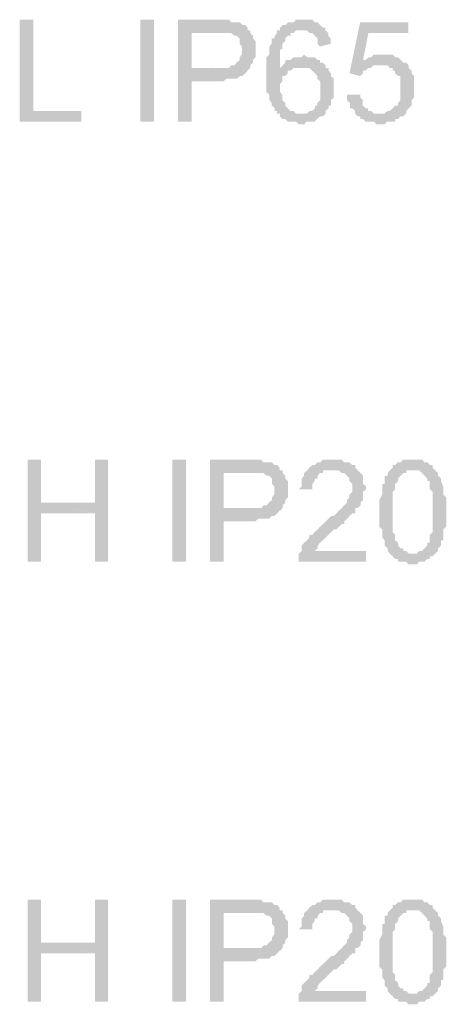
# Model space of a CAD drawing. Header units: millimetres. Extents: x -523 to 1404227, y -783705 to 1038705.
# Tile 203 of 256: x 405559 to 406232, y 249048 to 250601. Entities that reach past the tile are written whole.
import ezdxf

# ---------------------------------------------------------------- set-up
doc = ezdxf.new("R2010")
doc.units = ezdxf.units.MM
doc.linetypes.add('ACAD_ISO08W100', pattern=[36, 24, -3, 6, -3])
doc.layers.add('!!ELEKTRYKA', color=7, linetype='Continuous')

msp = doc.modelspace()

# ---------------------------------------------------------------- hatches: boundary and pattern name
at = {"layer": '!!ELEKTRYKA', "linetype": 'ACAD_ISO08W100'}
for points in [[(405580.36, 250601.11), (405558.91, 250601.11), (405558.91, 250440.22), (405655.91, 250440.22), (405655.91, 250457.19), (405580.36, 250457.19)], [(405868.31, 250601.12), (405808.71, 250601.12), (405808.71, 250440.21), (405830.13, 250440.21), (405830.13, 250503.72), (405872.03, 250503.72), (405876.69, 250503.72), (405880.41, 250503.72), (405885.07, 250507.91), (405888.79, 250507.91), (405893.45, 250507.91), (405897.17, 250507.91), (405901.83, 250507.91), (405906.48, 250512.19), (405910.21, 250512.19), (405914.86, 250516.38), (405914.86, 250516.38), (405918.59, 250520.67), (405918.59, 250520.67), (405830.13, 250524.86), (405830.13, 250579.89), (405872.03, 250579.89), (405923.24, 250584.17), (405918.59, 250584.17), (405918.59, 250588.36), (405914.86, 250592.65), (405910.21, 250592.65), (405906.48, 250596.84), (405901.83, 250596.84), (405897.17, 250596.84), (405893.45, 250596.84), (405893.45, 250596.84), (405888.79, 250601.12), (405885.07, 250601.12), (405880.41, 250601.12), (405876.69, 250601.12)], [(406007.63, 250601.13), (406002.98, 250601.13), (405999.26, 250601.13), (405994.61, 250601.13), (405990.89, 250596.85), (405986.24, 250596.85), (405982.51, 250596.85), (405977.86, 250592.67), (405974.14, 250592.67), (405969.49, 250588.39), (405969.49, 250584.2), (406002.98, 250584.2), (406002.98, 250584.2), (406007.63, 250584.2), (406012.28, 250584.2), (406016, 250579.93), (406020.65, 250579.93), (406024.37, 250575.74), (406024.37, 250575.74), (406029.02, 250571.46), (406029.02, 250567.27), (406029.02, 250563), (406032.74, 250558.81), (406049.49, 250563), (406049.49, 250563), (406049.49, 250567.27), (406049.49, 250571.46), (406045.77, 250575.74), (406045.77, 250579.93), (406041.12, 250584.2), (406041.12, 250588.39), (406037.4, 250588.39), (406032.74, 250592.67), (406032.74, 250592.67), (406029.02, 250596.85), (406024.37, 250596.85), (406020.65, 250601.13), (406016, 250601.13), (406012.28, 250601.13)], [(405922.52, 250584.24), (405871.31, 250580.05), (405871.31, 250580.05), (405880.62, 250580.05), (405884.34, 250580.05), (405889, 250580.05), (405889, 250580.05), (405892.72, 250580.05), (405897.38, 250575.76), (405901.1, 250575.76), (405905.76, 250571.57), (405905.76, 250571.57), (405905.76, 250567.29), (405905.76, 250563.1), (405909.48, 250558.82), (405909.48, 250554.63), (405909.48, 250550.35), (405909.48, 250546.16), (405905.76, 250541.87), (405905.76, 250537.68), (405901.1, 250533.4), (405901.1, 250533.4), (405897.38, 250529.21), (405892.72, 250529.21), (405889, 250524.93), (405884.34, 250524.93), (405880.62, 250524.93), (405875.96, 250524.93), (405871.31, 250524.93), (405829.41, 250524.93), (405917.86, 250520.74), (405922.52, 250524.93), (405922.52, 250529.21), (405927.17, 250533.4), (405927.17, 250537.68), (405930.9, 250541.87), (405930.9, 250546.16), (405930.9, 250550.35), (405930.9, 250554.63), (405930.9, 250554.63), (405930.9, 250558.82), (405930.9, 250563.1), (405930.9, 250567.29), (405927.17, 250571.57), (405927.17, 250575.76), (405922.52, 250580.05)], [(405969.5, 250584.18), (405964.85, 250584.18), (405964.85, 250584.18), (405964.85, 250579.99), (405961.12, 250575.71), (405961.12, 250571.52), (405956.47, 250571.52), (405956.47, 250567.24), (405956.47, 250563.06), (405952.75, 250558.78), (405952.75, 250554.59), (405952.75, 250550.31), (405952.75, 250546.13), (405948.1, 250541.85), (405948.1, 250537.66), (405948.1, 250533.38), (405948.1, 250524.92), (405948.1, 250520.73), (405948.1, 250516.45), (405948.1, 250512.26), (405948.1, 250507.98), (405948.1, 250503.8), (405948.1, 250499.52), (405948.1, 250491.05), (405948.1, 250486.87), (405952.75, 250482.59), (405952.75, 250478.4), (405952.75, 250474.12), (405956.47, 250469.93), (405956.47, 250465.65), (405956.47, 250465.65), (405961.12, 250461.47), (405961.12, 250457.19), (405964.85, 250457.19), (405964.85, 250453), (405969.5, 250453), (405969.5, 250448.72), (405973.22, 250444.54), (405977.87, 250444.54), (405981.59, 250440.26), (405986.24, 250440.26), (405990.9, 250440.26), (405994.62, 250440.26), (405999.27, 250436.07), (406002.99, 250436.07), (406002.99, 250436.07), (406007.64, 250436.07), (406011.36, 250440.26), (406016.01, 250440.26), (406019.74, 250440.26), (406024.39, 250440.26), (406028.11, 250444.54), (406028.11, 250444.54), (406032.76, 250448.72), (406037.41, 250448.72), (406041.13, 250453), (406002.99, 250453), (405999.27, 250453), (405994.62, 250453), (405990.9, 250457.19), (405986.24, 250457.19), (405986.24, 250457.19), (405981.59, 250461.47), (405977.87, 250465.65), (405977.87, 250469.93), (405973.22, 250474.12), (405973.22, 250474.12), (405973.22, 250478.4), (405973.22, 250482.59), (405969.5, 250486.87), (405969.5, 250491.05), (405969.5, 250495.33), (405969.5, 250499.52), (405973.22, 250503.8), (405973.22, 250507.98), (405973.22, 250512.26), (405977.87, 250512.26), (405981.59, 250516.45), (405981.59, 250520.73), (405986.24, 250520.73), (405969.5, 250520.73), (405969.5, 250524.92), (405969.5, 250529.19), (405969.5, 250537.66), (405969.5, 250541.85), (405969.5, 250546.13), (405969.5, 250550.31), (405969.5, 250554.59), (405973.22, 250554.59), (405973.22, 250558.78), (405973.22, 250563.06), (405977.87, 250567.24), (405977.87, 250571.52), (405981.59, 250575.71), (405986.24, 250575.71), (405986.24, 250579.99), (405990.9, 250579.99), (405994.62, 250584.18), (405999.27, 250584.18), (406002.99, 250584.18)], [(406172.16, 250596.94), (406095.94, 250596.94), (406079.21, 250516.54), (406095.94, 250512.26), (406100.59, 250516.54), (406100.59, 250520.72), (406104.31, 250520.72), (406108.95, 250525), (406108.95, 250525), (406112.67, 250525), (406117.32, 250529.18), (406121.97, 250529.18), (406125.69, 250529.18), (406168.44, 250533.46), (406163.8, 250533.46), (406100.59, 250537.64), (406108.95, 250580.03), (406172.16, 250580.03)], [(406007.63, 250546.07), (406007.63, 250546.07), (406002.98, 250541.88), (405999.26, 250541.88), (405994.61, 250541.88), (405990.89, 250541.88), (405986.24, 250537.6), (405982.51, 250537.6), (405977.86, 250537.6), (405977.86, 250533.32), (405974.14, 250529.14), (405969.49, 250524.86), (405969.49, 250520.67), (405986.24, 250520.67), (405990.89, 250524.86), (405994.61, 250524.86), (405999.26, 250524.86), (406002.98, 250524.86), (406041.12, 250529.14), (406037.4, 250533.32), (406032.74, 250533.32), (406032.74, 250537.6), (406029.02, 250537.6), (406024.37, 250541.88), (406020.65, 250541.88), (406016, 250541.88), (406012.28, 250541.88)], [(406130.34, 250546.12), (406130.34, 250546.12), (406125.7, 250546.12), (406121.98, 250546.12), (406117.33, 250546.12), (406113.61, 250541.85), (406108.97, 250541.85), (406105.25, 250537.67), (406100.6, 250537.67), (406163.8, 250533.39), (406160.08, 250537.67), (406155.44, 250541.85), (406155.44, 250541.85), (406151.72, 250541.85), (406147.07, 250546.12), (406143.35, 250546.12), (406138.71, 250546.12)], [(406041.43, 250529.12), (406003.3, 250524.93), (406007.95, 250524.93), (406011.67, 250524.93), (406016.32, 250524.93), (406020.04, 250520.65), (406020.04, 250520.65), (406024.69, 250516.47), (406024.69, 250516.47), (406028.41, 250512.19), (406028.41, 250508), (406033.06, 250503.73), (406033.06, 250499.54), (406033.06, 250495.26), (406033.06, 250491.08), (406033.06, 250486.8), (406033.06, 250482.62), (406033.06, 250478.34), (406033.06, 250474.15), (406028.41, 250469.88), (406028.41, 250465.6), (406024.69, 250465.6), (406024.69, 250461.41), (406020.04, 250457.14), (406016.32, 250457.14), (406011.67, 250452.95), (406007.95, 250452.95), (406003.3, 250452.95), (406041.43, 250452.95), (406041.43, 250457.14), (406046.08, 250461.41), (406046.08, 250465.6), (406049.8, 250465.6), (406049.8, 250469.88), (406049.8, 250474.15), (406054.45, 250478.34), (406054.45, 250482.62), (406054.45, 250486.8), (406054.45, 250491.08), (406054.45, 250495.26), (406054.45, 250499.54), (406054.45, 250503.73), (406054.45, 250508), (406049.8, 250512.19), (406049.8, 250516.47), (406046.08, 250520.65), (406046.08, 250524.93), (406041.43, 250524.93)], [(406168.88, 250533.34), (406126.13, 250529.16), (406130.78, 250529.16), (406134.5, 250529.16), (406139.14, 250529.16), (406142.86, 250524.88), (406147.51, 250524.88), (406147.51, 250520.7), (406151.22, 250520.7), (406151.22, 250516.43), (406155.87, 250512.24), (406159.59, 250512.24), (406159.59, 250507.97), (406159.59, 250503.7), (406159.59, 250499.51), (406159.59, 250491.06), (406159.59, 250491.06), (406159.59, 250486.78), (406159.59, 250482.6), (406159.59, 250478.33), (406159.59, 250474.05), (406155.87, 250469.87), (406155.87, 250465.6), (406151.22, 250465.6), (406151.22, 250465.6), (406147.51, 250461.42), (406142.86, 250457.14), (406139.14, 250457.14), (406134.5, 250452.96), (406130.78, 250452.96), (406126.13, 250452.96), (406168.88, 250452.96), (406168.88, 250457.14), (406168.88, 250457.14), (406172.6, 250461.42), (406177.24, 250465.6), (406177.24, 250469.87), (406177.24, 250474.05), (406180.96, 250478.33), (406180.96, 250482.6), (406180.96, 250486.78), (406180.96, 250491.06), (406180.96, 250495.24), (406180.96, 250495.24), (406180.96, 250499.51), (406180.96, 250503.7), (406180.96, 250507.97), (406180.96, 250512.24), (406177.24, 250516.43), (406177.24, 250520.7), (406172.6, 250524.88), (406172.6, 250529.16)], [(406096.45, 250482.6), (406075.07, 250482.6), (406075.07, 250478.42), (406075.07, 250474.14), (406079.72, 250469.96), (406079.72, 250465.68), (406079.72, 250461.41), (406083.44, 250461.41), (406088.08, 250457.22), (406088.08, 250452.95), (406091.8, 250448.76), (406096.45, 250448.76), (406096.45, 250444.49), (406100.17, 250444.49), (406104.82, 250440.31), (406108.53, 250440.31), (406113.18, 250440.31), (406117.83, 250440.31), (406121.55, 250436.03), (406126.19, 250436.03), (406126.19, 250436.03), (406134.56, 250436.03), (406138.28, 250440.31), (406142.93, 250440.31), (406146.64, 250440.31), (406151.29, 250440.31), (406151.29, 250444.49), (406155.94, 250444.49), (406159.66, 250448.76), (406164.31, 250448.76), (406168.02, 250452.95), (406126.19, 250452.95), (406126.19, 250452.95), (406121.55, 250452.95), (406117.83, 250452.95), (406113.18, 250457.22), (406108.53, 250457.22), (406108.53, 250461.41), (406104.82, 250461.41), (406100.17, 250465.68), (406100.17, 250469.96), (406100.17, 250474.14), (406096.45, 250478.42)], [(405592.78, 249906.9), (405571.33, 249906.9), (405571.33, 249746.02), (405592.78, 249746.02), (405592.78, 249822.22), (405676.72, 249822.22), (405592.78, 249839.1)], [(405698.1, 249906.86), (405677.58, 249906.86), (405677.58, 249839.07), (405592.72, 249839.07), (405677.58, 249822.19), (405677.58, 249745.91), (405698.1, 249745.91)], [(405918.66, 249906.9), (405859.08, 249906.9), (405859.08, 249746.05), (405880.49, 249746.05), (405880.49, 249809.53), (405922.38, 249809.53), (405927.04, 249809.53), (405930.76, 249809.53), (405935.41, 249813.72), (405939.14, 249813.72), (405943.79, 249813.72), (405948.45, 249813.72), (405952.17, 249813.72), (405956.82, 249818), (405960.55, 249818), (405965.2, 249822.19), (405965.2, 249822.19), (405968.93, 249826.48), (405968.93, 249826.48), (405880.49, 249830.66), (405880.49, 249885.68), (405922.38, 249885.68), (405973.58, 249889.96), (405968.93, 249889.96), (405968.93, 249894.15), (405965.2, 249898.43), (405960.55, 249898.43), (405956.82, 249902.62), (405952.17, 249902.62), (405948.45, 249902.62), (405943.79, 249902.62), (405943.79, 249902.62), (405939.14, 249906.9), (405935.41, 249906.9), (405930.76, 249906.9), (405927.04, 249906.9)], [(406054.03, 249906.84), (406050.31, 249906.84), (406045.66, 249906.84), (406037.29, 249906.84), (406032.64, 249902.56), (406028.92, 249902.56), (406028.92, 249902.56), (406024.27, 249898.37), (406020.55, 249898.37), (406015.9, 249894.09), (406015.9, 249894.09), (406012.18, 249889.91), (406007.53, 249885.63), (406007.53, 249881.45), (406003.81, 249877.17), (406003.81, 249872.98), (406003.81, 249868.71), (406003.81, 249864.52), (405999.16, 249860.24), (406020.55, 249860.24), (406020.55, 249864.52), (406020.55, 249868.71), (406024.27, 249872.98), (406024.27, 249877.17), (406028.92, 249877.17), (406028.92, 249881.45), (406032.64, 249885.63), (406037.29, 249885.63), (406037.29, 249889.91), (406041.94, 249889.91), (406050.31, 249889.91), (406054.03, 249889.91), (406092.16, 249889.91), (406088.44, 249894.09), (406088.44, 249894.09), (406088.44, 249898.37), (406083.79, 249898.37), (406079.14, 249902.56), (406075.42, 249902.56), (406070.77, 249902.56), (406067.05, 249906.84), (406062.4, 249906.84), (406058.68, 249906.84)], [(406180.79, 249906.87), (406176.14, 249906.87), (406172.43, 249906.87), (406167.78, 249906.87), (406164.06, 249906.87), (406159.42, 249902.69), (406155.7, 249902.69), (406151.06, 249898.42), (406151.06, 249898.42), (406147.34, 249898.42), (406147.34, 249894.14), (406142.69, 249889.96), (406176.14, 249889.96), (406180.79, 249889.96), (406185.43, 249889.96), (406189.15, 249889.96), (406193.8, 249885.69), (406193.8, 249885.69), (406197.51, 249881.51), (406202.16, 249877.23), (406202.16, 249877.23), (406202.16, 249873.05), (406205.88, 249873.05), (406205.88, 249868.78), (406205.88, 249864.5), (406205.88, 249860.32), (406210.52, 249856.05), (406210.52, 249851.87), (406210.52, 249847.59), (406210.52, 249843.41), (406210.52, 249839.14), (406210.52, 249830.68), (406210.52, 249826.41), (406210.52, 249822.23), (406210.52, 249817.95), (406210.52, 249813.77), (406210.52, 249805.32), (406210.52, 249801.04), (406210.52, 249796.77), (406210.52, 249792.59), (406205.88, 249788.32), (406205.88, 249784.13), (406205.88, 249779.86), (406205.88, 249775.68), (406202.16, 249775.68), (406202.16, 249771.41), (406202.16, 249771.41), (406197.51, 249767.22), (406193.8, 249762.95), (406189.15, 249762.95), (406185.43, 249758.68), (406180.79, 249758.68), (406180.79, 249758.68), (406142.69, 249758.68), (406147.34, 249754.5), (406151.06, 249750.22), (406155.7, 249750.22), (406155.7, 249746.04), (406159.42, 249746.04), (406164.06, 249746.04), (406167.78, 249746.04), (406172.43, 249741.77), (406180.79, 249741.77), (406180.79, 249741.77), (406185.43, 249741.77), (406189.15, 249746.04), (406193.8, 249746.04), (406197.51, 249746.04), (406202.16, 249750.22), (406205.88, 249750.22), (406205.88, 249754.5), (406210.52, 249754.5), (406210.52, 249754.5), (406214.24, 249758.68), (406218.88, 249762.95), (406218.88, 249767.22), (406223.53, 249771.41), (406223.53, 249775.68), (406223.53, 249779.86), (406227.25, 249779.86), (406227.25, 249784.13), (406227.25, 249788.32), (406227.25, 249792.59), (406227.25, 249796.77), (406231.89, 249801.04), (406231.89, 249805.32), (406231.89, 249809.5), (406231.89, 249813.77), (406231.89, 249817.95), (406231.89, 249826.41), (406231.89, 249826.41), (406231.89, 249834.96), (406231.89, 249839.14), (406231.89, 249843.41), (406231.89, 249847.59), (406227.25, 249851.87), (406227.25, 249856.05), (406227.25, 249860.32), (406227.25, 249864.5), (406227.25, 249864.5), (406223.53, 249873.05), (406223.53, 249877.23), (406223.53, 249877.23), (406218.88, 249881.51), (406218.88, 249885.69), (406214.24, 249889.96), (406210.52, 249894.14), (406210.52, 249898.42), (406205.88, 249898.42), (406202.16, 249902.69), (406202.16, 249902.69), (406197.51, 249902.69), (406193.8, 249906.87), (406189.15, 249906.87), (406185.43, 249906.87)], [(405973.55, 249889.9), (405922.36, 249885.72), (405922.36, 249885.72), (405931.67, 249885.72), (405935.39, 249885.72), (405940.04, 249885.72), (405940.04, 249885.72), (405943.77, 249885.72), (405948.42, 249881.43), (405952.14, 249881.43), (405956.8, 249877.25), (405956.8, 249877.25), (405956.8, 249872.96), (405956.8, 249868.78), (405960.52, 249864.5), (405960.52, 249860.31), (405960.52, 249856.03), (405960.52, 249851.84), (405956.8, 249847.56), (405956.8, 249843.37), (405952.14, 249839.09), (405952.14, 249839.09), (405948.42, 249834.9), (405943.77, 249834.9), (405940.04, 249830.62), (405935.39, 249830.62), (405931.67, 249830.62), (405927.01, 249830.62), (405922.36, 249830.62), (405880.48, 249830.62), (405969.83, 249826.43), (405973.55, 249830.62), (405973.55, 249834.9), (405978.2, 249839.09), (405978.2, 249843.37), (405981.93, 249847.56), (405981.93, 249851.84), (405981.93, 249856.03), (405981.93, 249860.31), (405981.93, 249860.31), (405981.93, 249864.5), (405981.93, 249868.78), (405981.93, 249872.96), (405978.2, 249877.25), (405978.2, 249881.43), (405973.55, 249885.72)], [(406092.16, 249889.91), (406054.03, 249889.91), (406054.03, 249889.91), (406058.68, 249889.91), (406062.4, 249889.91), (406067.05, 249885.63), (406070.77, 249885.63), (406075.42, 249881.45), (406075.42, 249881.45), (406079.14, 249877.17), (406079.14, 249877.17), (406079.14, 249872.98), (406083.79, 249868.71), (406083.79, 249864.52), (406083.79, 249860.24), (406083.79, 249856.06), (406079.14, 249851.78), (406079.14, 249847.5), (406075.42, 249843.32), (406075.42, 249839.04), (406070.77, 249834.85), (406070.77, 249834.85), (406067.05, 249830.58), (406067.05, 249830.58), (406062.4, 249826.39), (406058.68, 249822.11), (406054.03, 249817.93), (406050.31, 249817.93), (406045.66, 249813.65), (406041.94, 249809.46), (406037.29, 249805.19), (406032.64, 249801), (406028.92, 249796.72), (406028.92, 249796.72), (406024.27, 249792.54), (406020.55, 249788.26), (406015.9, 249788.26), (406015.9, 249784.07), (406012.18, 249779.8), (406012.18, 249779.8), (406007.53, 249775.61), (406003.81, 249771.33), (406003.81, 249767.15), (406003.81, 249762.87), (405999.16, 249758.69), (405999.16, 249758.69), (405999.16, 249754.41), (405999.16, 249750.13), (405999.16, 249745.94), (406105.19, 249745.94), (406105.19, 249762.87), (406024.27, 249762.87), (406024.27, 249762.87), (406028.92, 249767.15), (406028.92, 249771.33), (406032.64, 249775.61), (406032.64, 249775.61), (406037.29, 249779.8), (406037.29, 249779.8), (406041.94, 249784.07), (406045.66, 249788.26), (406050.31, 249792.54), (406054.03, 249796.72), (406058.68, 249796.72), (406062.4, 249801), (406067.05, 249805.19), (406070.77, 249805.19), (406070.77, 249809.46), (406075.42, 249813.65), (406079.14, 249817.93), (406079.14, 249817.93), (406083.79, 249822.11), (406088.44, 249822.11), (406088.44, 249826.39), (406088.44, 249830.58), (406092.16, 249830.58), (406096.81, 249834.85), (406096.81, 249839.04), (406100.53, 249843.32), (406100.53, 249843.32), (406100.53, 249847.5), (406100.53, 249851.78), (406100.53, 249856.06), (406105.19, 249860.24), (406105.19, 249864.52), (406100.53, 249868.71), (406100.53, 249872.98), (406100.53, 249877.17), (406100.53, 249881.45), (406096.81, 249885.63), (406096.81, 249885.63)], [(406142.86, 249889.85), (406139.14, 249885.67), (406139.14, 249881.39), (406134.5, 249881.39), (406134.5, 249877.21), (406134.5, 249868.75), (406130.78, 249868.75), (406130.78, 249864.48), (406130.78, 249860.2), (406130.78, 249860.2), (406130.78, 249856.02), (406130.78, 249851.75), (406126.13, 249843.29), (406126.13, 249839.11), (406126.13, 249834.84), (406126.13, 249830.66), (406126.13, 249826.38), (406126.13, 249822.11), (406126.13, 249817.93), (406126.13, 249809.47), (406126.13, 249805.19), (406126.13, 249801.01), (406130.78, 249796.74), (406130.78, 249792.56), (406130.78, 249788.28), (406130.78, 249784.01), (406134.5, 249779.83), (406134.5, 249775.55), (406134.5, 249771.37), (406139.14, 249767.1), (406139.14, 249767.1), (406139.14, 249762.91), (406142.86, 249758.64), (406142.86, 249758.64), (406180.96, 249758.64), (406177.24, 249758.64), (406172.6, 249758.64), (406168.88, 249762.91), (406164.23, 249762.91), (406164.23, 249767.1), (406159.59, 249767.1), (406155.87, 249771.37), (406155.87, 249771.37), (406155.87, 249775.55), (406151.22, 249779.83), (406151.22, 249779.83), (406151.22, 249784.01), (406151.22, 249788.28), (406147.51, 249792.56), (406147.51, 249796.74), (406147.51, 249801.01), (406147.51, 249805.19), (406147.51, 249813.65), (406147.51, 249817.93), (406147.51, 249826.38), (406147.51, 249826.38), (406147.51, 249834.84), (406147.51, 249839.11), (406147.51, 249843.29), (406147.51, 249851.75), (406147.51, 249856.02), (406151.22, 249860.2), (406151.22, 249864.48), (406151.22, 249868.75), (406151.22, 249868.75), (406155.87, 249872.94), (406155.87, 249877.21), (406155.87, 249877.21), (406159.59, 249881.39), (406164.23, 249885.67), (406168.88, 249885.67), (406168.88, 249889.85), (406172.6, 249889.85), (406177.24, 249889.85)], [(405592.78, 249212.56), (405571.33, 249212.56), (405571.33, 249051.68), (405592.78, 249051.68), (405592.78, 249127.88), (405676.72, 249127.88), (405592.78, 249144.85)], [(405698.1, 249212.52), (405677.58, 249212.52), (405677.58, 249144.82), (405592.72, 249144.82), (405677.58, 249127.85), (405677.58, 249051.66), (405698.1, 249051.66)], [(405918.66, 249212.57), (405859.08, 249212.57), (405859.08, 249051.72), (405880.49, 249051.72), (405880.49, 249115.2), (405922.38, 249115.2), (405927.04, 249115.2), (405930.76, 249115.2), (405935.41, 249119.48), (405939.14, 249119.48), (405943.79, 249119.48), (405948.45, 249119.48), (405952.17, 249119.48), (405956.82, 249123.67), (405960.55, 249123.67), (405965.2, 249127.95), (405965.2, 249127.95), (405968.93, 249132.14), (405968.93, 249132.14), (405880.49, 249136.42), (405880.49, 249191.44), (405922.38, 249191.44), (405973.58, 249195.63), (405968.93, 249195.63), (405968.93, 249199.91), (405965.2, 249204.1), (405960.55, 249204.1), (405956.82, 249208.38), (405952.17, 249208.38), (405948.45, 249208.38), (405943.79, 249208.38), (405943.79, 249208.38), (405939.14, 249212.57), (405935.41, 249212.57), (405930.76, 249212.57), (405927.04, 249212.57)], [(406054.03, 249212.49), (406050.31, 249212.49), (406045.66, 249212.49), (406037.29, 249212.49), (406032.64, 249208.31), (406028.92, 249208.31), (406028.92, 249208.31), (406024.27, 249204.03), (406020.55, 249204.03), (406015.9, 249199.84), (406015.9, 249199.84), (406012.18, 249195.57), (406007.53, 249191.38), (406007.53, 249187.1), (406003.81, 249182.92), (406003.81, 249178.64), (406003.81, 249174.46), (406003.81, 249170.18), (405999.16, 249165.99), (406020.55, 249165.99), (406020.55, 249170.18), (406020.55, 249174.46), (406024.27, 249178.64), (406024.27, 249182.92), (406028.92, 249182.92), (406028.92, 249187.1), (406032.64, 249191.38), (406037.29, 249191.38), (406037.29, 249195.57), (406041.94, 249195.57), (406050.31, 249195.57), (406054.03, 249195.57), (406092.16, 249195.57), (406088.44, 249199.84), (406088.44, 249199.84), (406088.44, 249204.03), (406083.79, 249204.03), (406079.14, 249208.31), (406075.42, 249208.31), (406070.77, 249208.31), (406067.05, 249212.49), (406062.4, 249212.49), (406058.68, 249212.49)], [(406180.79, 249212.63), (406176.14, 249212.63), (406172.43, 249212.63), (406167.78, 249212.63), (406164.06, 249212.63), (406159.42, 249208.35), (406155.7, 249208.35), (406151.06, 249204.17), (406151.06, 249204.17), (406147.34, 249204.17), (406147.34, 249199.9), (406142.69, 249195.63), (406176.14, 249195.63), (406180.79, 249195.63), (406185.43, 249195.63), (406189.15, 249195.63), (406193.8, 249191.44), (406193.8, 249191.44), (406197.51, 249187.17), (406202.16, 249182.99), (406202.16, 249182.99), (406202.16, 249178.72), (406205.88, 249178.72), (406205.88, 249174.53), (406205.88, 249170.26), (406205.88, 249165.99), (406210.52, 249161.81), (406210.52, 249157.53), (406210.52, 249153.35), (406210.52, 249149.08), (406210.52, 249144.9), (406210.52, 249136.44), (406210.52, 249132.17), (406210.52, 249127.89), (406210.52, 249123.71), (406210.52, 249119.44), (406210.52, 249110.98), (406210.52, 249106.8), (406210.52, 249102.53), (406210.52, 249098.25), (406205.88, 249094.07), (406205.88, 249089.8), (406205.88, 249085.62), (406205.88, 249081.34), (406202.16, 249081.34), (406202.16, 249077.16), (406202.16, 249077.16), (406197.51, 249072.89), (406193.8, 249068.61), (406189.15, 249068.61), (406185.43, 249064.43), (406180.79, 249064.43), (406180.79, 249064.43), (406142.69, 249064.43), (406147.34, 249060.16), (406151.06, 249055.98), (406155.7, 249055.98), (406155.7, 249051.7), (406159.42, 249051.7), (406164.06, 249051.7), (406167.78, 249051.7), (406172.43, 249047.52), (406180.79, 249047.52), (406180.79, 249047.52), (406185.43, 249047.52), (406189.15, 249051.7), (406193.8, 249051.7), (406197.51, 249051.7), (406202.16, 249055.98), (406205.88, 249055.98), (406205.88, 249060.16), (406210.52, 249060.16), (406210.52, 249060.16), (406214.24, 249064.43), (406218.88, 249068.61), (406218.88, 249072.89), (406223.53, 249077.16), (406223.53, 249081.34), (406223.53, 249085.62), (406227.25, 249085.62), (406227.25, 249089.8), (406227.25, 249094.07), (406227.25, 249098.25), (406227.25, 249102.53), (406231.89, 249106.8), (406231.89, 249110.98), (406231.89, 249115.26), (406231.89, 249119.44), (406231.89, 249123.71), (406231.89, 249132.17), (406231.89, 249132.17), (406231.89, 249140.62), (406231.89, 249144.9), (406231.89, 249149.08), (406231.89, 249153.35), (406227.25, 249157.53), (406227.25, 249161.81), (406227.25, 249165.99), (406227.25, 249170.26), (406227.25, 249170.26), (406223.53, 249178.72), (406223.53, 249182.99), (406223.53, 249182.99), (406218.88, 249187.17), (406218.88, 249191.44), (406214.24, 249195.63), (406210.52, 249199.9), (406210.52, 249204.17), (406205.88, 249204.17), (406202.16, 249208.35), (406202.16, 249208.35), (406197.51, 249208.35), (406193.8, 249212.63), (406189.15, 249212.63), (406185.43, 249212.63)], [(405973.55, 249195.58), (405922.36, 249191.39), (405922.36, 249191.39), (405931.67, 249191.39), (405935.39, 249191.39), (405940.04, 249191.39), (405940.04, 249191.39), (405943.77, 249191.39), (405948.42, 249187.2), (405952.14, 249187.2), (405956.8, 249182.92), (405956.8, 249182.92), (405956.8, 249178.73), (405956.8, 249174.45), (405960.52, 249170.26), (405960.52, 249165.98), (405960.52, 249161.79), (405960.52, 249157.51), (405956.8, 249153.32), (405956.8, 249149.04), (405952.14, 249144.85), (405952.14, 249144.85), (405948.42, 249140.57), (405943.77, 249140.57), (405940.04, 249136.38), (405935.39, 249136.38), (405931.67, 249136.38), (405927.01, 249136.38), (405922.36, 249136.38), (405880.48, 249136.38), (405969.83, 249132.1), (405973.55, 249136.38), (405973.55, 249140.57), (405978.2, 249144.85), (405978.2, 249149.04), (405981.93, 249153.32), (405981.93, 249157.51), (405981.93, 249161.79), (405981.93, 249165.98), (405981.93, 249165.98), (405981.93, 249170.26), (405981.93, 249174.45), (405981.93, 249178.73), (405978.2, 249182.92), (405978.2, 249187.2), (405973.55, 249191.39)], [(406092.16, 249195.57), (406054.03, 249195.57), (406054.03, 249195.57), (406058.68, 249195.57), (406062.4, 249195.57), (406067.05, 249191.38), (406070.77, 249191.38), (406075.42, 249187.1), (406075.42, 249187.1), (406079.14, 249182.92), (406079.14, 249182.92), (406079.14, 249178.64), (406083.79, 249174.46), (406083.79, 249170.18), (406083.79, 249165.99), (406083.79, 249161.71), (406079.14, 249157.53), (406079.14, 249153.25), (406075.42, 249149.07), (406075.42, 249144.79), (406070.77, 249140.6), (406070.77, 249140.6), (406067.05, 249136.33), (406067.05, 249136.33), (406062.4, 249132.14), (406058.68, 249127.86), (406054.03, 249123.58), (406050.31, 249123.58), (406045.66, 249119.4), (406041.94, 249115.12), (406037.29, 249110.94), (406032.64, 249106.66), (406028.92, 249102.47), (406028.92, 249102.47), (406024.27, 249098.19), (406020.55, 249094.01), (406015.9, 249094.01), (406015.9, 249089.73), (406012.18, 249085.55), (406012.18, 249085.55), (406007.53, 249081.27), (406003.81, 249077.08), (406003.81, 249072.81), (406003.81, 249068.62), (405999.16, 249064.34), (405999.16, 249064.34), (405999.16, 249060.16), (405999.16, 249055.88), (405999.16, 249051.69), (406105.19, 249051.69), (406105.19, 249068.62), (406024.27, 249068.62), (406024.27, 249068.62), (406028.92, 249072.81), (406028.92, 249077.08), (406032.64, 249081.27), (406032.64, 249081.27), (406037.29, 249085.55), (406037.29, 249085.55), (406041.94, 249089.73), (406045.66, 249094.01), (406050.31, 249098.19), (406054.03, 249102.47), (406058.68, 249102.47), (406062.4, 249106.66), (406067.05, 249110.94), (406070.77, 249110.94), (406070.77, 249115.12), (406075.42, 249119.4), (406079.14, 249123.58), (406079.14, 249123.58), (406083.79, 249127.86), (406088.44, 249127.86), (406088.44, 249132.14), (406088.44, 249136.33), (406092.16, 249136.33), (406096.81, 249140.6), (406096.81, 249144.79), (406100.53, 249149.07), (406100.53, 249149.07), (406100.53, 249153.25), (406100.53, 249157.53), (406100.53, 249161.71), (406105.19, 249165.99), (406105.19, 249170.18), (406100.53, 249174.46), (406100.53, 249178.64), (406100.53, 249182.92), (406100.53, 249187.1), (406096.81, 249191.38), (406096.81, 249191.38)], [(406142.86, 249195.62), (406139.14, 249191.35), (406139.14, 249187.17), (406134.5, 249187.17), (406134.5, 249182.89), (406134.5, 249174.43), (406130.78, 249174.43), (406130.78, 249170.16), (406130.78, 249165.98), (406130.78, 249165.98), (406130.78, 249161.7), (406130.78, 249157.52), (406126.13, 249149.07), (406126.13, 249144.79), (406126.13, 249140.61), (406126.13, 249136.34), (406126.13, 249132.06), (406126.13, 249127.88), (406126.13, 249123.61), (406126.13, 249115.15), (406126.13, 249110.97), (406126.13, 249106.69), (406130.78, 249102.42), (406130.78, 249098.24), (406130.78, 249093.96), (406130.78, 249089.78), (406134.5, 249085.51), (406134.5, 249081.33), (406134.5, 249077.05), (406139.14, 249072.87), (406139.14, 249072.87), (406139.14, 249068.6), (406142.86, 249064.32), (406142.86, 249064.32), (406180.96, 249064.32), (406177.24, 249064.32), (406172.6, 249064.32), (406168.88, 249068.6), (406164.23, 249068.6), (406164.23, 249072.87), (406159.59, 249072.87), (406155.87, 249077.05), (406155.87, 249077.05), (406155.87, 249081.33), (406151.22, 249085.51), (406151.22, 249085.51), (406151.22, 249089.78), (406151.22, 249093.96), (406147.51, 249098.24), (406147.51, 249102.42), (406147.51, 249106.69), (406147.51, 249110.97), (406147.51, 249119.42), (406147.51, 249123.61), (406147.51, 249132.06), (406147.51, 249132.06), (406147.51, 249140.61), (406147.51, 249144.79), (406147.51, 249149.07), (406147.51, 249157.52), (406147.51, 249161.7), (406151.22, 249165.98), (406151.22, 249170.16), (406151.22, 249174.43), (406151.22, 249174.43), (406155.87, 249178.71), (406155.87, 249182.89), (406155.87, 249182.89), (406159.59, 249187.17), (406164.23, 249191.35), (406168.88, 249191.35), (406168.88, 249195.62), (406172.6, 249195.62), (406177.24, 249195.62)]]:
    msp.add_hatch(color=7, dxfattribs=at).paths.add_polyline_path(points)

# ---------------------------------------------------------------- linework, layer by layer
at = {"layer": '!!ELEKTRYKA', "color": 7, "linetype": 'ACAD_ISO08W100', "lineweight": -3}
for points in [[(405749.37, 250440.22), (405749.37, 250601.09), (405770.79, 250440.22), (405770.79, 250601.09)], [(405799.74, 249745.97), (405799.74, 249906.89), (405821.16, 249745.97), (405821.16, 249906.89)], [(405799.74, 249051.74), (405799.74, 249212.57), (405821.16, 249051.74), (405821.16, 249212.57)]]:
    msp.add_solid(points, dxfattribs=at)

doc.saveas('drawing.dxf')
